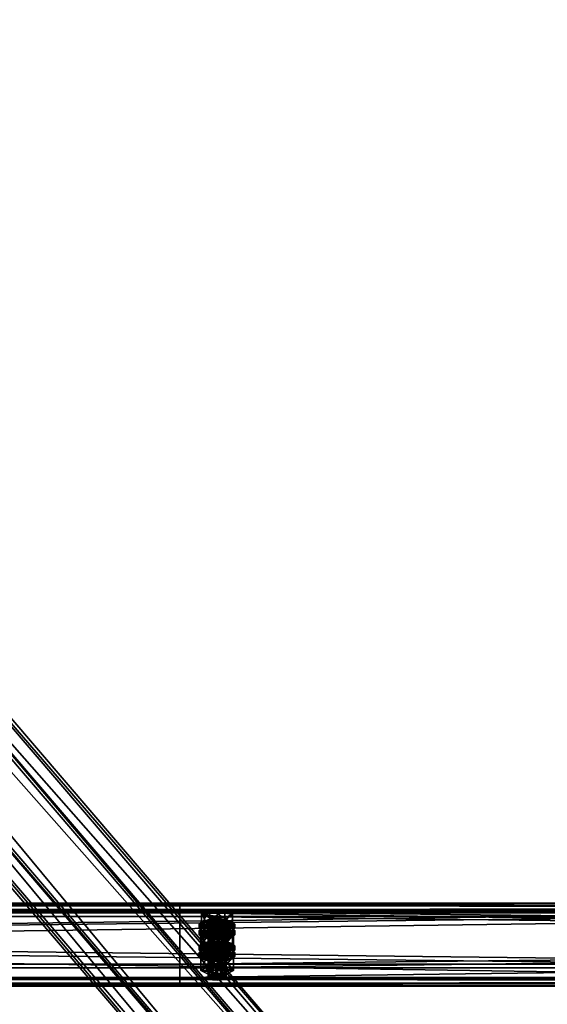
# Model space of a CAD drawing. Header units: millimetres. Extents: x 60485 to 71303, y 100 to 16900.
# Tile 46 of 256: x 62792 to 63147, y 662 to 1324. Entities that reach past the tile are written whole.
import ezdxf

# ---------------------------------------------------------------- set-up
doc = ezdxf.new("R2010")
doc.units = ezdxf.units.MM
for name, color, linetype in [('13', 7, 'Continuous'), ('3', 7, 'Continuous'), ('9', 7, 'Continuous')]:
    doc.layers.add(name, color=color, linetype=linetype)

msp = doc.modelspace()

# ---------------------------------------------------------------- meshes
at = {"layer": '13', "color": 7}
mesh = msp.add_polyface(dxfattribs=at)
corners = [(62922, 695.73, 3219.76), (62925, 717, 3225.43), (62922, 716.76, 3226.2), (62922, 713.72, 3236.13), (62928, 713.72, 3236.13), (62925, 713.49, 3236.9), (62919.8, 714.37, 3234.03), (62930.2, 714.37, 3234.03), (62919, 715.24, 3231.16), (62931, 715.24, 3231.16), (62919.8, 716.12, 3228.3), (62930.2, 716.12, 3228.3), (62928, 716.76, 3226.2), (62914.61, 715.24, 3231.16), (62919.8, 717.88, 3222.56), (62919.8, 725.05, 3224.75), (62914.61, 722.42, 3233.36), (62930.2, 725.05, 3224.75), (62930.2, 712.61, 3239.77), (62919.8, 712.61, 3239.77), (62919.8, 719.78, 3241.97), (62930.2, 719.78, 3241.97), (62913, 712.85, 3230.43), (62914.61, 714.61, 3224.7), (62914.61, 717, 3225.43), (62913, 715.24, 3231.16), (62919, 715.89, 3220.5), (62919, 718.28, 3221.23), (62925, 716.36, 3218.96), (62925, 718.75, 3219.69), (62925, 709.34, 3241.91), (62919, 712.2, 3241.1), (62925, 711.73, 3242.64), (62919, 709.81, 3240.37), (62914.61, 711.1, 3236.17), (62914.61, 713.49, 3236.9), (62931, 715.89, 3220.5), (62935.39, 714.61, 3224.7), (62937, 712.85, 3230.43), (62935.39, 711.1, 3236.17), (62931, 712.2, 3241.1), (62935.39, 713.49, 3236.9), (62937, 715.24, 3231.16), (62935.39, 717, 3225.43), (62914.61, 710.3, 3223.38), (62919, 711.59, 3219.18), (62919, 713.98, 3219.91), (62914.61, 712.7, 3224.11), (62925, 712.06, 3217.64), (62925, 714.45, 3218.37), (62937, 710.94, 3229.85), (62913, 710.94, 3229.85), (62935.39, 712.7, 3224.11)]
mesh.append_faces([[corners[k] for k in face] for face in [(0, 1, 2, 2), (3, 4, 5, 5), (12, 2, 1, 1), (13, 15, 16, 16), (14, 17, 15, 15), (19, 16, 20, 20), (18, 13, 19, 19), (16, 21, 20, 20), (22, 24, 25, 25), (23, 27, 24, 24), (26, 29, 27, 27), (30, 31, 32, 32), (33, 35, 31, 31), (34, 25, 35, 35), (26, 36, 28, 28), (31, 40, 32, 32), (44, 46, 47, 47), (45, 49, 46, 46)]], dxfattribs={"vtx0": -1, "color": 7})
mesh.append_faces([[corners[k] for k in face] for face in [(4, 3, 6, 6), (7, 6, 8, 8), (9, 8, 10, 10), (11, 10, 2, 2), (18, 14, 13, 13), (21, 16, 15, 15), (37, 26, 23, 23), (38, 23, 22, 22), (39, 22, 34, 34), (40, 31, 35, 35), (41, 35, 25, 25), (42, 25, 24, 24), (43, 24, 27, 27), (50, 51, 47, 47), (52, 47, 46, 46)]], dxfattribs={"vtx0": -1, "vtx2": -1, "vtx3": -1, "color": 7})
mesh.append_faces([[corners[k] for k in face] for face in [(13, 14, 15, 15), (18, 19, 20, 20), (19, 13, 16, 16), (22, 23, 24, 24), (23, 26, 27, 27), (26, 28, 29, 29), (33, 34, 35, 35), (34, 22, 25, 25), (44, 45, 46, 46), (45, 48, 49, 49)]], dxfattribs={"vtx2": -1, "vtx3": -1, "color": 7})
mesh = msp.add_polyface(dxfattribs=at)
corners = [(62925, 695.96, 3218.99), (62928, 716.76, 3226.2), (62925, 717, 3225.43), (62928, 695.73, 3219.76), (62930.2, 716.12, 3228.3), (62928, 713.72, 3236.13), (62919.8, 714.37, 3234.03), (62930.2, 714.37, 3234.03), (62919, 715.24, 3231.16), (62931, 715.24, 3231.16), (62919.8, 716.12, 3228.3), (62922, 716.76, 3226.2), (62919.8, 717.88, 3222.56), (62930.2, 717.88, 3222.56), (62930.2, 725.05, 3224.75), (62935.39, 715.24, 3231.16), (62935.39, 722.42, 3233.36), (62930.2, 712.61, 3239.77), (62930.2, 719.78, 3241.97), (62919.8, 719.78, 3241.97), (62919.8, 725.05, 3224.75), (62925, 716.36, 3218.96), (62931, 715.89, 3220.5), (62931, 718.28, 3221.23), (62925, 718.75, 3219.69), (62935.39, 714.61, 3224.7), (62935.39, 717, 3225.43), (62937, 712.85, 3230.43), (62937, 715.24, 3231.16), (62935.39, 711.1, 3236.17), (62935.39, 713.49, 3236.9), (62931, 712.2, 3241.1), (62931, 709.81, 3240.37), (62925, 711.73, 3242.64), (62919, 715.89, 3220.5), (62914.61, 714.61, 3224.7), (62913, 712.85, 3230.43), (62914.61, 713.49, 3236.9), (62913, 715.24, 3231.16), (62914.61, 717, 3225.43), (62919, 718.28, 3221.23), (62925, 712.06, 3217.64), (62931, 711.59, 3219.18), (62931, 713.98, 3219.91), (62925, 714.45, 3218.37), (62935.39, 710.3, 3223.38), (62935.39, 712.7, 3224.11), (62937, 710.94, 3229.85), (62919, 711.59, 3219.18), (62914.61, 712.7, 3224.11), (62919, 713.98, 3219.91)]
mesh.append_faces([[corners[k] for k in face] for face in [(0, 1, 2, 2), (3, 4, 1, 1), (13, 16, 14, 14), (15, 18, 16, 16), (17, 19, 18, 18), (12, 15, 13, 13), (16, 20, 14, 14), (21, 23, 24, 24), (22, 26, 23, 23), (25, 28, 26, 26), (27, 30, 28, 28), (29, 31, 30, 30), (32, 33, 31, 31), (23, 40, 24, 24), (41, 43, 44, 44), (42, 46, 43, 43), (45, 47, 46, 46), (48, 42, 41, 41), (43, 50, 44, 44)]], dxfattribs={"vtx0": -1, "color": 7})
mesh.append_faces([[corners[k] for k in face] for face in [(5, 6, 7, 7), (7, 8, 9, 9), (9, 10, 4, 4), (4, 11, 1, 1), (15, 12, 17, 17), (18, 20, 16, 16), (22, 34, 25, 25), (25, 35, 27, 27), (27, 36, 29, 29), (31, 37, 30, 30), (30, 38, 28, 28), (28, 39, 26, 26), (26, 40, 23, 23), (47, 49, 46, 46), (46, 50, 43, 43)]], dxfattribs={"vtx0": -1, "vtx1": -1, "color": 7})
mesh.append_faces([[corners[k] for k in face] for face in [(12, 13, 14, 14), (13, 15, 16, 16), (15, 17, 18, 18), (21, 22, 23, 23), (22, 25, 26, 26), (25, 27, 28, 28), (27, 29, 30, 30), (41, 42, 43, 43), (42, 45, 46, 46)]], dxfattribs={"vtx2": -1, "vtx3": -1, "color": 7})
mesh = msp.add_polyface(dxfattribs=at)
corners = [(62914.61, 700.62, 3278.98), (62919.8, 703.25, 3270.37), (62919.8, 710.42, 3272.57), (62914.61, 707.79, 3281.17), (62930.2, 710.42, 3272.57), (62919.8, 697.99, 3287.58), (62919.8, 705.16, 3289.78), (62930.2, 705.16, 3289.78), (62919, 701.27, 3268.31), (62925, 704.13, 3267.5), (62919, 703.66, 3269.04), (62931, 703.66, 3269.04), (62919, 694.21, 3224.73), (62919.8, 695.08, 3221.86), (62919.8, 716.12, 3228.3), (62919, 715.24, 3231.16), (62922, 695.73, 3219.76), (62922, 716.76, 3226.2), (62925, 695.96, 3218.99), (62925, 717, 3225.43), (62925, 692.45, 3230.47), (62922, 692.69, 3229.7), (62922, 713.72, 3236.13), (62925, 713.49, 3236.9), (62919.8, 693.33, 3227.6), (62919.8, 714.37, 3234.03), (62914.03, 698.99, 3226.19), (62919.52, 701.77, 3217.11), (62919.52, 711.33, 3220.03), (62914.03, 708.55, 3229.12), (62930.48, 711.33, 3220.03), (62919.52, 696.21, 3235.28), (62919.52, 705.77, 3238.2), (62930.48, 705.77, 3238.2), (62925, 709.34, 3241.91), (62919, 709.81, 3240.37), (62919, 712.2, 3241.1), (62931, 709.81, 3240.37), (62914.61, 711.1, 3236.17), (62913, 708.55, 3229.12), (62914.61, 710.3, 3223.38), (62914.61, 712.7, 3224.11), (62913, 710.94, 3229.85), (62925, 705.04, 3240.59), (62919, 705.51, 3239.06), (62919, 707.9, 3239.79), (62925, 707.43, 3241.32), (62914.61, 706.79, 3234.85), (62914.61, 709.19, 3235.59), (62935.39, 710.3, 3223.38), (62919, 711.59, 3219.18), (62937, 708.55, 3229.12), (62935.39, 706.79, 3234.85), (62931, 705.51, 3239.06), (62931, 707.9, 3239.79), (62935.39, 709.19, 3235.59)]
mesh.append_faces([[corners[k] for k in face] for face in [(0, 2, 3, 3), (1, 4, 2, 2), (5, 3, 6, 6), (3, 7, 6, 6), (8, 9, 10, 10), (11, 10, 9, 9), (12, 14, 15, 15), (13, 17, 14, 14), (20, 22, 23, 23), (21, 25, 22, 22), (24, 15, 25, 25), (26, 28, 29, 29), (27, 30, 28, 28), (31, 29, 32, 32), (29, 33, 32, 32), (37, 35, 34, 34), (39, 41, 42, 42), (43, 45, 46, 46), (44, 48, 45, 45), (47, 42, 48, 48)]], dxfattribs={"vtx0": -1, "color": 7})
mesh.append_faces([[corners[k] for k in face] for face in [(7, 3, 2, 2), (33, 29, 28, 28), (37, 38, 35, 35), (49, 50, 40, 40), (51, 40, 39, 39), (52, 39, 47, 47), (53, 47, 44, 44), (54, 45, 48, 48), (55, 48, 42, 42)]], dxfattribs={"vtx0": -1, "vtx2": -1, "vtx3": -1, "color": 7})
mesh.append_faces([[corners[k] for k in face] for face in [(0, 1, 2, 2), (5, 0, 3, 3), (12, 13, 14, 14), (13, 16, 17, 17), (16, 18, 19, 19), (20, 21, 22, 22), (21, 24, 25, 25), (24, 12, 15, 15), (26, 27, 28, 28), (34, 35, 36, 36), (39, 40, 41, 41), (43, 44, 45, 45), (44, 47, 48, 48), (47, 39, 42, 42)]], dxfattribs={"vtx2": -1, "vtx3": -1, "color": 7})
mesh = msp.add_polyface(dxfattribs=at)
corners = [(62919.8, 703.25, 3270.37), (62930.2, 703.25, 3270.37), (62930.2, 710.42, 3272.57), (62935.39, 700.62, 3278.98), (62935.39, 707.79, 3281.17), (62930.2, 705.16, 3289.78), (62930.2, 697.99, 3287.58), (62919.8, 705.16, 3289.78), (62919.8, 710.42, 3272.57), (62925, 701.74, 3266.77), (62931, 703.66, 3269.04), (62925, 704.13, 3267.5), (62935.39, 702.37, 3273.24), (62919, 703.66, 3269.04), (62925, 695.96, 3218.99), (62928, 695.73, 3219.76), (62928, 716.76, 3226.2), (62930.2, 695.08, 3221.86), (62930.2, 716.12, 3228.3), (62931, 694.21, 3224.73), (62931, 715.24, 3231.16), (62930.2, 693.33, 3227.6), (62930.2, 714.37, 3234.03), (62928, 692.69, 3229.7), (62928, 713.72, 3236.13), (62925, 713.49, 3236.9), (62919.52, 701.77, 3217.11), (62930.48, 701.77, 3217.11), (62930.48, 711.33, 3220.03), (62935.97, 698.99, 3226.19), (62935.97, 708.55, 3229.12), (62930.48, 705.77, 3238.2), (62930.48, 696.21, 3235.28), (62919.52, 705.77, 3238.2), (62919.52, 711.33, 3220.03), (62935.39, 711.1, 3236.17), (62931, 709.81, 3240.37), (62931, 712.2, 3241.1), (62925, 709.34, 3241.91), (62925, 711.73, 3242.64), (62914.61, 711.1, 3236.17), (62935.39, 710.3, 3223.38), (62937, 708.55, 3229.12), (62937, 710.94, 3229.85), (62935.39, 706.79, 3234.85), (62935.39, 709.19, 3235.59), (62931, 705.51, 3239.06), (62931, 707.9, 3239.79), (62925, 705.04, 3240.59), (62925, 707.43, 3241.32), (62931, 711.59, 3219.18), (62919, 711.59, 3219.18), (62914.61, 710.3, 3223.38), (62913, 708.55, 3229.12), (62914.61, 706.79, 3234.85), (62919, 705.51, 3239.06), (62919, 707.9, 3239.79), (62914.61, 709.19, 3235.59), (62913, 710.94, 3229.85)]
mesh.append_faces([[corners[k] for k in face] for face in [(1, 4, 2, 2), (3, 5, 4, 4), (6, 7, 5, 5), (4, 8, 2, 2), (9, 10, 11, 11), (17, 20, 18, 18), (19, 22, 20, 20), (21, 24, 22, 22), (23, 25, 24, 24), (27, 30, 28, 28), (29, 31, 30, 30), (32, 33, 31, 31), (30, 34, 28, 28), (42, 45, 43, 43), (44, 47, 45, 45), (46, 49, 47, 47), (46, 55, 48, 48), (56, 47, 49, 49)]], dxfattribs={"vtx0": -1, "color": 7})
mesh.append_faces([[corners[k] for k in face] for face in [(5, 8, 4, 4), (12, 13, 10, 10), (31, 34, 30, 30), (35, 40, 36, 36), (50, 51, 41, 41), (41, 52, 42, 42), (42, 53, 44, 44), (44, 54, 46, 46), (47, 57, 45, 45), (45, 58, 43, 43)]], dxfattribs={"vtx0": -1, "vtx1": -1, "color": 7})
mesh.append_faces([[corners[k] for k in face] for face in [(0, 1, 2, 2), (1, 3, 4, 4), (14, 15, 16, 16), (15, 17, 18, 18), (17, 19, 20, 20), (19, 21, 22, 22), (21, 23, 24, 24), (26, 27, 28, 28), (27, 29, 30, 30), (35, 36, 37, 37), (36, 38, 39, 39), (41, 42, 43, 43), (42, 44, 45, 45), (44, 46, 47, 47), (46, 48, 49, 49)]], dxfattribs={"vtx2": -1, "vtx3": -1, "color": 7})
mesh = msp.add_polyface(dxfattribs=at)
corners = [(62925, 681.34, 3266.81), (62928, 702.14, 3274.01), (62925, 702.37, 3273.24), (62928, 681.1, 3267.57), (62930.2, 701.5, 3276.11), (62930.2, 680.46, 3269.67), (62931, 700.62, 3278.98), (62928, 699.1, 3283.95), (62919.8, 699.74, 3281.85), (62930.2, 699.74, 3281.85), (62919, 700.62, 3278.98), (62919.8, 701.5, 3276.11), (62922, 702.14, 3274.01), (62935.39, 700.62, 3278.98), (62930.2, 697.99, 3287.58), (62930.2, 705.16, 3289.78), (62919.8, 703.25, 3270.37), (62930.2, 703.25, 3270.37), (62914.61, 700.62, 3278.98), (62935.97, 693.92, 3276.93), (62919.52, 696.7, 3267.85), (62930.48, 696.7, 3267.85), (62925, 701.74, 3266.77), (62931, 701.27, 3268.31), (62931, 703.66, 3269.04), (62935.39, 699.98, 3272.51), (62935.39, 702.37, 3273.24), (62937, 698.23, 3278.25), (62937, 700.62, 3278.98), (62935.39, 696.47, 3283.98), (62935.39, 698.86, 3284.72), (62931, 695.19, 3288.18), (62931, 697.58, 3288.92), (62925, 694.72, 3289.72), (62925, 697.11, 3290.45), (62914.61, 699.98, 3272.51), (62913, 698.23, 3278.25), (62919, 697.58, 3288.92), (62914.61, 698.86, 3284.72), (62913, 700.62, 3278.98), (62914.61, 702.37, 3273.24), (62925, 697.43, 3265.46), (62931, 696.96, 3266.99), (62931, 699.35, 3267.72), (62925, 699.83, 3266.19), (62935.39, 695.68, 3271.19), (62935.39, 698.07, 3271.92), (62937, 696.32, 3277.66), (62919, 696.96, 3266.99), (62914.61, 698.07, 3271.92), (62919, 699.35, 3267.72), (62928, 692.69, 3229.7), (62925, 692.45, 3230.47), (62925, 713.49, 3236.9), (62935.97, 698.99, 3226.19), (62930.48, 696.21, 3235.28), (62930.48, 705.77, 3238.2), (62919.52, 701.77, 3217.11), (62930.48, 701.77, 3217.11)]
mesh.append_faces([[corners[k] for k in face] for face in [(0, 1, 2, 2), (3, 4, 1, 1), (5, 6, 4, 4), (16, 13, 17, 17), (19, 20, 21, 21), (23, 26, 24, 24), (25, 28, 26, 26), (27, 30, 28, 28), (29, 32, 30, 30), (31, 34, 32, 32), (22, 25, 23, 23), (37, 32, 34, 34), (41, 43, 44, 44), (42, 46, 43, 43), (45, 47, 46, 46), (48, 42, 41, 41), (43, 50, 44, 44), (57, 54, 58, 58)]], dxfattribs={"vtx0": -1, "color": 7})
mesh.append_faces([[corners[k] for k in face] for face in [(7, 8, 9, 9), (9, 10, 6, 6), (6, 11, 4, 4), (4, 12, 1, 1), (13, 18, 14, 14), (25, 35, 27, 27), (27, 36, 29, 29), (32, 38, 30, 30), (30, 39, 28, 28), (28, 40, 26, 26), (42, 48, 45, 45), (47, 49, 46, 46), (46, 50, 43, 43), (54, 57, 55, 55)]], dxfattribs={"vtx0": -1, "vtx1": -1, "color": 7})
mesh.append_faces([[corners[k] for k in face] for face in [(13, 14, 15, 15), (22, 23, 24, 24), (23, 25, 26, 26), (25, 27, 28, 28), (27, 29, 30, 30), (29, 31, 32, 32), (31, 33, 34, 34), (41, 42, 43, 43), (42, 45, 46, 46), (51, 52, 53, 53), (54, 55, 56, 56)]], dxfattribs={"vtx2": -1, "vtx3": -1, "color": 7})
mesh = msp.add_polyface(dxfattribs=at)
corners = [(62919.8, 680.46, 3269.67), (62922, 702.14, 3274.01), (62919.8, 701.5, 3276.11), (62922, 681.1, 3267.57), (62925, 702.37, 3273.24), (62922, 699.1, 3283.95), (62928, 699.1, 3283.95), (62925, 698.86, 3284.72), (62919.8, 699.74, 3281.85), (62930.2, 699.74, 3281.85), (62919, 700.62, 3278.98), (62931, 700.62, 3278.98), (62930.2, 701.5, 3276.11), (62928, 702.14, 3274.01), (62930.2, 697.99, 3287.58), (62919.8, 697.99, 3287.58), (62919.8, 705.16, 3289.78), (62935.39, 700.62, 3278.98), (62919.8, 703.25, 3270.37), (62914.61, 700.62, 3278.98), (62913, 698.23, 3278.25), (62914.61, 699.98, 3272.51), (62914.61, 702.37, 3273.24), (62913, 700.62, 3278.98), (62919, 701.27, 3268.31), (62919, 703.66, 3269.04), (62925, 701.74, 3266.77), (62925, 704.13, 3267.5), (62925, 694.72, 3289.72), (62919, 695.19, 3288.18), (62919, 697.58, 3288.92), (62925, 697.11, 3290.45), (62914.61, 696.47, 3283.98), (62914.61, 698.86, 3284.72), (62935.39, 699.98, 3272.51), (62937, 698.23, 3278.25), (62935.39, 696.47, 3283.98), (62931, 697.58, 3288.92), (62935.39, 698.86, 3284.72), (62937, 700.62, 3278.98), (62935.39, 702.37, 3273.24), (62913, 693.92, 3276.93), (62914.61, 695.68, 3271.19), (62914.61, 698.07, 3271.92), (62913, 696.32, 3277.66), (62919, 696.96, 3266.99), (62919, 699.35, 3267.72), (62925, 697.43, 3265.46), (62925, 699.83, 3266.19), (62935.39, 695.68, 3271.19), (62937, 696.32, 3277.66), (62935.39, 698.07, 3271.92), (62930.48, 696.21, 3235.28), (62919.52, 696.21, 3235.28), (62919.52, 705.77, 3238.2), (62914.03, 698.99, 3226.19), (62914.03, 708.55, 3229.12), (62919.52, 701.77, 3217.11)]
mesh.append_faces([[corners[k] for k in face] for face in [(0, 1, 2, 2), (3, 4, 1, 1), (5, 6, 7, 7), (13, 1, 4, 4), (14, 19, 15, 15), (20, 22, 23, 23), (21, 25, 22, 22), (28, 30, 31, 31), (29, 33, 30, 30), (32, 23, 33, 33), (41, 43, 44, 44), (42, 46, 43, 43), (45, 48, 46, 46), (52, 55, 53, 53)]], dxfattribs={"vtx0": -1, "color": 7})
mesh.append_faces([[corners[k] for k in face] for face in [(6, 5, 8, 8), (9, 8, 10, 10), (11, 10, 2, 2), (12, 2, 1, 1), (17, 18, 19, 19), (34, 26, 24, 24), (34, 24, 21, 21), (35, 21, 20, 20), (36, 20, 32, 32), (37, 30, 33, 33), (38, 33, 23, 23), (39, 23, 22, 22), (40, 22, 25, 25), (49, 45, 42, 42), (50, 44, 43, 43), (51, 43, 46, 46), (52, 57, 55, 55)]], dxfattribs={"vtx0": -1, "vtx2": -1, "vtx3": -1, "color": 7})
mesh.append_faces([[corners[k] for k in face] for face in [(14, 15, 16, 16), (20, 21, 22, 22), (21, 24, 25, 25), (24, 26, 27, 27), (28, 29, 30, 30), (29, 32, 33, 33), (32, 20, 23, 23), (41, 42, 43, 43), (42, 45, 46, 46), (45, 47, 48, 48), (52, 53, 54, 54), (53, 55, 56, 56)]], dxfattribs={"vtx2": -1, "vtx3": -1, "color": 7})
mesh = msp.add_polyface(dxfattribs=at)
corners = [(62919, 679.58, 3272.54), (62919.8, 680.46, 3269.67), (62919.8, 701.5, 3276.11), (62919, 700.62, 3278.98), (62922, 681.1, 3267.57), (62922, 702.14, 3274.01), (62925, 681.34, 3266.81), (62925, 702.37, 3273.24), (62925, 677.83, 3278.28), (62922, 678.06, 3277.51), (62922, 699.1, 3283.95), (62925, 698.86, 3284.72), (62919.8, 678.7, 3275.41), (62919.8, 699.74, 3281.85), (62928, 681.1, 3267.57), (62930.2, 680.46, 3269.67), (62931, 679.58, 3272.54), (62930.2, 678.7, 3275.41), (62928, 678.06, 3277.51), (62914.03, 684.36, 3274.01), (62919.52, 687.14, 3264.92), (62919.52, 696.7, 3267.85), (62914.03, 693.92, 3276.93), (62930.48, 696.7, 3267.85), (62930.48, 681.58, 3283.09), (62919.52, 681.58, 3283.09), (62919.52, 691.15, 3286.02), (62935.97, 684.36, 3274.01), (62930.48, 691.15, 3286.02), (62931, 695.19, 3288.18), (62914.61, 696.47, 3283.98), (62919, 695.19, 3288.18), (62925, 694.72, 3289.72), (62925, 690.41, 3288.41), (62919, 690.88, 3286.87), (62919, 693.28, 3287.6), (62925, 692.81, 3289.14), (62914.61, 692.17, 3282.67), (62914.61, 694.56, 3283.4), (62913, 693.92, 3276.93), (62913, 696.32, 3277.66), (62937, 693.92, 3276.93), (62914.61, 695.68, 3271.19), (62935.39, 692.17, 3282.67), (62931, 690.88, 3286.87), (62931, 693.28, 3287.6), (62935.39, 694.56, 3283.4), (62930.2, 695.08, 3221.86), (62922, 695.73, 3219.76), (62919.8, 695.08, 3221.86), (62931, 694.21, 3224.73), (62919, 694.21, 3224.73), (62930.2, 693.33, 3227.6), (62919.8, 693.33, 3227.6), (62928, 692.69, 3229.7), (62922, 692.69, 3229.7)]
mesh.append_faces([[corners[k] for k in face] for face in [(0, 2, 3, 3), (8, 10, 11, 11), (9, 13, 10, 10), (12, 3, 13, 13), (4, 14, 6, 6), (18, 9, 8, 8), (19, 21, 22, 22), (20, 23, 21, 21), (25, 22, 26, 26), (24, 19, 25, 25), (22, 28, 26, 26), (29, 31, 32, 32), (33, 35, 36, 36), (34, 38, 35, 35), (37, 40, 38, 38)]], dxfattribs={"vtx0": -1, "color": 7})
mesh.append_faces([[corners[k] for k in face] for face in [(15, 4, 1, 1), (16, 1, 0, 0), (17, 0, 12, 12), (18, 12, 9, 9), (27, 20, 19, 19), (28, 22, 21, 21), (29, 30, 31, 31), (41, 42, 39, 39), (43, 39, 37, 37), (44, 37, 34, 34), (45, 35, 38, 38), (46, 38, 40, 40), (47, 48, 49, 49), (50, 49, 51, 51), (52, 51, 53, 53), (54, 53, 55, 55)]], dxfattribs={"vtx0": -1, "vtx2": -1, "vtx3": -1, "color": 7})
mesh.append_faces([[corners[k] for k in face] for face in [(0, 1, 2, 2), (1, 4, 5, 5), (4, 6, 7, 7), (8, 9, 10, 10), (9, 12, 13, 13), (12, 0, 3, 3), (19, 20, 21, 21), (24, 25, 26, 26), (25, 19, 22, 22), (33, 34, 35, 35), (34, 37, 38, 38), (37, 39, 40, 40)]], dxfattribs={"vtx2": -1, "vtx3": -1, "color": 7})
mesh = msp.add_polyface(dxfattribs=at)
corners = [(62925, 681.34, 3266.81), (62928, 681.1, 3267.57), (62928, 702.14, 3274.01), (62930.2, 680.46, 3269.67), (62930.2, 701.5, 3276.11), (62931, 679.58, 3272.54), (62931, 700.62, 3278.98), (62930.2, 678.7, 3275.41), (62930.2, 699.74, 3281.85), (62928, 678.06, 3277.51), (62928, 699.1, 3283.95), (62925, 677.83, 3278.28), (62925, 698.86, 3284.72), (62922, 681.1, 3267.57), (62919.8, 680.46, 3269.67), (62919, 679.58, 3272.54), (62919.8, 678.7, 3275.41), (62919.52, 687.14, 3264.92), (62930.48, 687.14, 3264.92), (62930.48, 696.7, 3267.85), (62935.97, 684.36, 3274.01), (62935.97, 693.92, 3276.93), (62930.48, 681.58, 3283.09), (62930.48, 691.15, 3286.02), (62919.52, 691.15, 3286.02), (62914.03, 684.36, 3274.01), (62919.52, 696.7, 3267.85), (62935.39, 696.47, 3283.98), (62914.61, 696.47, 3283.98), (62931, 695.19, 3288.18), (62935.39, 695.68, 3271.19), (62937, 693.92, 3276.93), (62937, 696.32, 3277.66), (62935.39, 692.17, 3282.67), (62935.39, 694.56, 3283.4), (62931, 690.88, 3286.87), (62931, 693.28, 3287.6), (62925, 690.41, 3288.41), (62925, 692.81, 3289.14), (62914.61, 695.68, 3271.19), (62913, 693.92, 3276.93), (62914.61, 692.17, 3282.67), (62919, 690.88, 3286.87), (62919, 693.28, 3287.6), (62914.61, 694.56, 3283.4), (62913, 696.32, 3277.66), (62922, 695.73, 3219.76), (62928, 695.73, 3219.76), (62925, 695.96, 3218.99), (62930.2, 695.08, 3221.86), (62919.8, 695.08, 3221.86), (62931, 694.21, 3224.73), (62919, 694.21, 3224.73), (62930.2, 693.33, 3227.6), (62919.8, 693.33, 3227.6), (62928, 692.69, 3229.7), (62922, 692.69, 3229.7), (62925, 692.45, 3230.47)]
mesh.append_faces([[corners[k] for k in face] for face in [(5, 8, 6, 6), (7, 10, 8, 8), (9, 12, 10, 10), (18, 21, 19, 19), (20, 23, 21, 21), (22, 24, 23, 23), (17, 20, 18, 18), (31, 34, 32, 32), (33, 36, 34, 34), (35, 38, 36, 36), (35, 42, 37, 37), (43, 36, 38, 38), (46, 47, 48, 48), (55, 56, 57, 57)]], dxfattribs={"vtx0": -1, "color": 7})
mesh.append_faces([[corners[k] for k in face] for face in [(1, 13, 3, 3), (3, 14, 5, 5), (5, 15, 7, 7), (7, 16, 9, 9), (20, 25, 22, 22), (23, 26, 21, 21), (27, 28, 29, 29), (30, 39, 31, 31), (31, 40, 33, 33), (33, 41, 35, 35), (36, 44, 34, 34), (34, 45, 32, 32), (47, 46, 49, 49), (49, 50, 51, 51), (51, 52, 53, 53), (53, 54, 55, 55)]], dxfattribs={"vtx0": -1, "vtx1": -1, "color": 7})
mesh.append_faces([[corners[k] for k in face] for face in [(0, 1, 2, 2), (1, 3, 4, 4), (3, 5, 6, 6), (5, 7, 8, 8), (7, 9, 10, 10), (9, 11, 12, 12), (17, 18, 19, 19), (18, 20, 21, 21), (20, 22, 23, 23), (30, 31, 32, 32), (31, 33, 34, 34), (33, 35, 36, 36), (35, 37, 38, 38)]], dxfattribs={"vtx2": -1, "vtx3": -1, "color": 7})
at = {"layer": '3', "color": 91}
mesh = msp.add_polyface(dxfattribs=at)
corners = [(63130.95, 445.87, 3026.37), (63089.16, 413.17, 3016.38), (60669.05, 3241.53, 3881.09), (60710.84, 3274.23, 3891.09), (63089.16, 391.54, 3087.14), (60669.05, 3219.89, 3951.86), (63130.95, 424.24, 3097.14), (60710.84, 3252.59, 3961.85), (63133.27, 448.57, 3024.06), (63133.27, 425.18, 3100.57), (60713.17, 3253.53, 3965.28), (60713.17, 3276.92, 3888.77), (63086.83, 388.84, 3089.46), (60666.73, 3217.2, 3954.17), (63086.83, 412.23, 3012.95), (60666.73, 3240.59, 3877.66)]
mesh.append_faces([[corners[k] for k in face] for face in [(0, 2, 3, 3), (1, 5, 2, 2), (4, 7, 5, 5), (6, 3, 7, 7), (8, 10, 11, 11), (9, 13, 10, 10), (12, 15, 13, 13), (14, 11, 15, 15)]], dxfattribs={"vtx0": -1, "color": 91})
mesh.append_faces([[corners[k] for k in face] for face in [(9, 6, 12, 12), (6, 8, 0, 0), (0, 8, 1, 1), (12, 4, 14, 14), (4, 12, 6, 6), (14, 1, 8, 8), (3, 10, 7, 7), (7, 10, 5, 5), (15, 2, 13, 13)]], dxfattribs={"vtx0": -1, "vtx1": -1, "color": 91})
mesh.append_faces([[corners[k] for k in face] for face in [(6, 9, 8, 8), (14, 4, 1, 1), (11, 3, 2, 2), (3, 11, 10, 10), (5, 10, 13, 13), (2, 15, 11, 11), (13, 2, 5, 5)]], dxfattribs={"vtx0": -1, "vtx2": -1, "vtx3": -1, "color": 91})
mesh.append_faces([[corners[k] for k in face] for face in [(0, 1, 2, 2), (1, 4, 5, 5), (4, 6, 7, 7), (6, 0, 3, 3), (8, 9, 10, 10), (9, 12, 13, 13), (12, 14, 15, 15), (14, 8, 11, 11)]], dxfattribs={"vtx2": -1, "vtx3": -1, "color": 91})
at = {"layer": '9', "color": 243}
mesh = msp.add_polyface(dxfattribs=at)
corners = [(63500, 678.15, 3183.22), (63500, 723.09, 3196.96), (60500, 723.09, 3196.96), (60500, 678.15, 3183.22), (63500, 688.58, 3309.8), (60500, 688.58, 3309.8), (63500, 723.96, 3320.63), (60500, 723.96, 3320.63), (63500, 727.76, 3308.19), (60500, 727.76, 3308.19), (63500, 729.67, 3308.78), (60500, 729.67, 3308.78), (63500, 725.28, 3323.12), (60500, 725.28, 3323.12), (63500, 686.08, 3311.13), (60500, 686.08, 3311.13), (63500, 720.59, 3198.29), (60500, 720.59, 3198.29), (63500, 679.47, 3185.71), (60500, 679.47, 3185.71), (63500, 675.67, 3198.15), (60500, 675.67, 3198.15), (63500, 673.76, 3197.56), (60500, 673.76, 3197.56)]
mesh.append_faces([[corners[k] for k in face] for face in [(0, 2, 3, 3), (1, 5, 2, 2), (4, 7, 5, 5), (6, 9, 7, 7), (8, 11, 9, 9), (10, 13, 11, 11), (12, 15, 13, 13), (14, 17, 15, 15), (16, 19, 17, 17), (18, 21, 19, 19), (20, 23, 21, 21), (22, 3, 23, 23), (8, 12, 10, 10), (20, 0, 22, 22), (11, 7, 9, 9)]], dxfattribs={"vtx0": -1, "color": 243})
mesh.append_faces([[corners[k] for k in face] for face in [(12, 6, 14, 14), (14, 1, 16, 16), (16, 0, 18, 18), (18, 0, 20, 20), (3, 19, 23, 23), (19, 2, 17, 17), (17, 2, 15, 15), (15, 5, 13, 13), (13, 7, 11, 11)]], dxfattribs={"vtx0": -1, "vtx1": -1, "color": 243})
mesh.append_faces([[corners[k] for k in face] for face in [(12, 8, 6, 6), (14, 6, 4, 4), (14, 4, 1, 1), (16, 1, 0, 0), (19, 3, 2, 2), (15, 2, 5, 5), (13, 5, 7, 7)]], dxfattribs={"vtx0": -1, "vtx2": -1, "vtx3": -1, "color": 243})
mesh.append_faces([[corners[k] for k in face] for face in [(21, 23, 19, 19)]], dxfattribs={"vtx1": -1, "color": 243})
mesh.append_faces([[corners[k] for k in face] for face in [(0, 1, 2, 2), (1, 4, 5, 5), (4, 6, 7, 7), (6, 8, 9, 9), (8, 10, 11, 11), (10, 12, 13, 13), (12, 14, 15, 15), (14, 16, 17, 17), (16, 18, 19, 19), (18, 20, 21, 21), (20, 22, 23, 23), (22, 0, 3, 3)]], dxfattribs={"vtx2": -1, "vtx3": -1, "color": 243})
mesh = msp.add_polyface(dxfattribs=at)
corners = [(66100, 678.15, 3183.22), (66100, 723.09, 3196.96), (62900, 723.09, 3196.96), (62900, 678.15, 3183.22), (66100, 688.58, 3309.8), (62900, 688.58, 3309.8), (66100, 723.96, 3320.63), (62900, 723.96, 3320.63), (66100, 727.76, 3308.19), (62900, 727.76, 3308.19), (66100, 729.67, 3308.78), (62900, 729.67, 3308.78), (66100, 725.28, 3323.12), (62900, 725.28, 3323.12), (66100, 686.08, 3311.13), (62900, 686.08, 3311.13), (66100, 720.59, 3198.29), (62900, 720.59, 3198.29), (66100, 679.47, 3185.71), (62900, 679.47, 3185.71), (66100, 675.67, 3198.15), (62900, 675.67, 3198.15), (66100, 673.76, 3197.56), (62900, 673.76, 3197.56)]
mesh.append_faces([[corners[k] for k in face] for face in [(0, 2, 3, 3), (1, 5, 2, 2), (4, 7, 5, 5), (6, 9, 7, 7), (8, 11, 9, 9), (10, 13, 11, 11), (12, 15, 13, 13), (14, 17, 15, 15), (16, 19, 17, 17), (18, 21, 19, 19), (20, 23, 21, 21), (22, 3, 23, 23), (8, 12, 10, 10), (20, 0, 22, 22), (11, 7, 9, 9)]], dxfattribs={"vtx0": -1, "color": 243})
mesh.append_faces([[corners[k] for k in face] for face in [(14, 1, 16, 16), (16, 0, 18, 18), (18, 0, 20, 20), (3, 19, 23, 23), (19, 2, 17, 17), (17, 2, 15, 15), (15, 5, 13, 13), (13, 7, 11, 11)]], dxfattribs={"vtx0": -1, "vtx1": -1, "color": 243})
mesh.append_faces([[corners[k] for k in face] for face in [(12, 8, 6, 6), (6, 14, 12, 12), (14, 6, 4, 4), (14, 4, 1, 1), (16, 1, 0, 0), (19, 3, 2, 2), (15, 2, 5, 5), (13, 5, 7, 7)]], dxfattribs={"vtx0": -1, "vtx2": -1, "vtx3": -1, "color": 243})
mesh.append_faces([[corners[k] for k in face] for face in [(21, 23, 19, 19)]], dxfattribs={"vtx1": -1, "color": 243})
mesh.append_faces([[corners[k] for k in face] for face in [(0, 1, 2, 2), (1, 4, 5, 5), (4, 6, 7, 7), (6, 8, 9, 9), (8, 10, 11, 11), (10, 12, 13, 13), (12, 14, 15, 15), (14, 16, 17, 17), (16, 18, 19, 19), (18, 20, 21, 21), (20, 22, 23, 23), (22, 0, 3, 3)]], dxfattribs={"vtx2": -1, "vtx3": -1, "color": 243})

doc.saveas('drawing.dxf')
